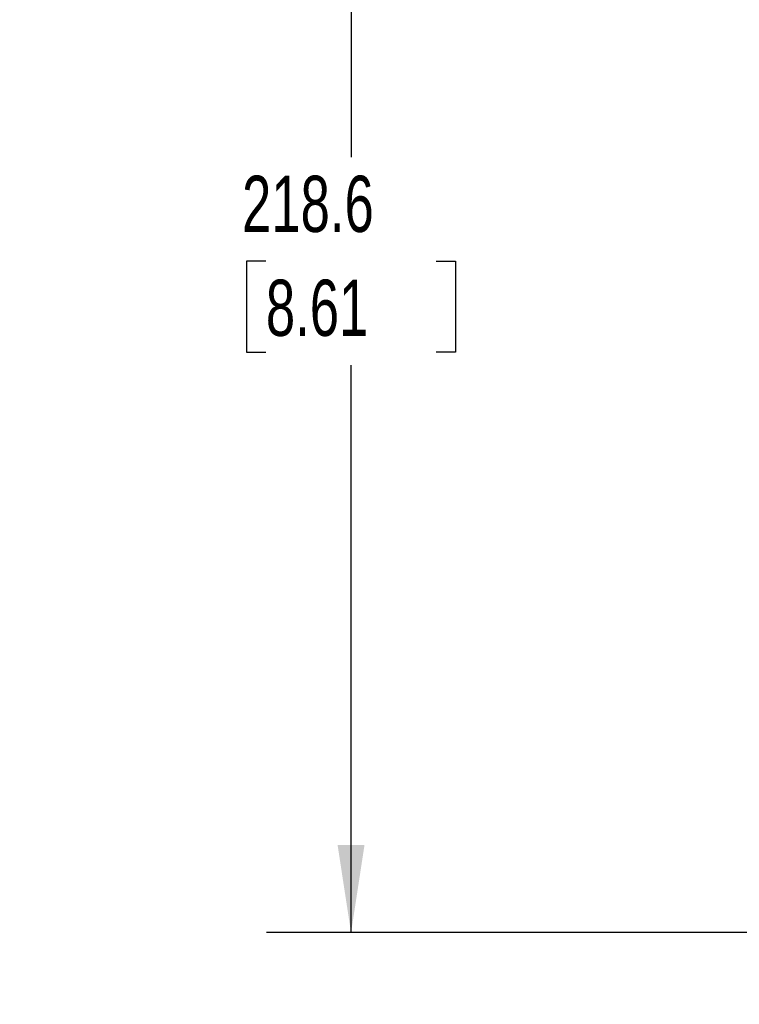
# Model space of a CAD drawing. Header units: millimetres. Extents: x 25 to 1092, y 25 to 838.
# Tile 14 of 46: x 666 to 774, y 243 to 391. Entities that reach past the tile are written whole.
import ezdxf

# ---------------------------------------------------------------- set-up
doc = ezdxf.new("R2010")
doc.units = ezdxf.units.MM
doc.header["$LTSCALE"] = 4
doc.layers.add('DIMENSIONS', color=140, linetype='Continuous', lineweight=25)
doc.styles.add('SLDTEXTSTYLE0', font='TXT', dxfattribs={"width": 0.7})
doc.dimstyles.new('SLDDIMSTYLE1', dxfattribs={"dimtxt": 8.632031, "dimasz": 13.208, "dimexe": 0, "dimexo": 0.0625, "dimgap": 2.158008, "dimtad": 0, "dimtih": 1, "dimtoh": 1, "dimrnd": 1e-09, "dimzin": 12, "dimdsep": 46, "dimtxsty": 'SLDTEXTSTYLE0', "dimsah": 1, "dimcen": 0.09, "dimadec": 0, "dimazin": 3, "dimtfac": 1, "dimtofl": 0, "dimtmove": 0, "dimatfit": 3, "dimfxl": 0, "dimfrac": 2, "dimtolj": 1, "dimtzin": 12, "dimarcsym": 0})
doc.dimstyles.new('SLDDIMSTYLE6', dxfattribs={"dimtxt": 8.632031, "dimasz": 13.208, "dimexe": 0, "dimexo": 0.0625, "dimgap": 2.158008, "dimtad": 0, "dimtih": 1, "dimtoh": 1, "dimrnd": 1e-09, "dimzin": 12, "dimdsep": 46, "dimtxsty": 'SLDTEXTSTYLE0', "dimsah": 1, "dimcen": 0, "dimadec": 0, "dimazin": 3, "dimtfac": 1, "dimtofl": 0, "dimtmove": 0, "dimatfit": 3, "dimfxl": 0, "dimfrac": 2, "dimtolj": 1, "dimtzin": 12, "dimarcsym": 0})

# ---------------------------------------------------------------- blocks, each defined once
blk = doc.blocks.new('_D_5')
at = {"layer": 'DIMENSIONS'}
for p, q in [((841.46, 472.64), (703.21, 472.64)), ((715.91, 472.64), (715.91, 370.8)), ((703.09, 355.15), (700.19, 355.15)), ((700.19, 355.15), (700.19, 341.43)), ((728.74, 355.15), (731.64, 355.15)), ((731.64, 355.15), (731.64, 341.43)), ((700.19, 341.43), (703.09, 341.43)), ((731.64, 341.43), (728.74, 341.43)), ((715.91, 254.04), (715.91, 339.5)), ((841.46, 254.04), (703.21, 254.04))]:
    blk.add_line(p, q, dxfattribs=at)
for points in [[(715.91, 472.64), (713.88, 459.44), (717.94, 459.44)], [(715.91, 254.04), (717.94, 267.25), (713.88, 267.25)]]:
    blk.add_solid(points, dxfattribs=at)
at = {"layer": 'DIMENSIONS', "char_height": 8.467, "attachment_point": 1, "style": 'SLDTEXTSTYLE0'}
for s, insert in [('218.6', (699.5, 368)), ('8.61', (703.09, 352.35))]:
    blk.add_mtext(s, dxfattribs=dict(at, insert=insert))
blk = doc.blocks.new('_D_10')
at = {"layer": 'DIMENSIONS'}
for p, q in [((813.61, 268.86), (759.61, 209.66)), ((759.61, 209.66), (737.38, 209.66))]:
    blk.add_line(p, q, dxfattribs=at)
blk.add_solid([(813.61, 268.86), (803.21, 260.47), (806.21, 257.73)], dxfattribs=at)
at = {"layer": 'DIMENSIONS', "char_height": 8.467, "attachment_point": 1, "style": 'SLDTEXTSTYLE0'}
for s, insert in [('PG13.5', (677.93, 234.29)), ('M20 - 1/2"', (667.73, 220.57)), ('KNOCKOUT', (666.04, 206.86)), ('X4', (691.08, 193.14))]:
    blk.add_mtext(s, dxfattribs=dict(at, insert=insert))

msp = doc.modelspace()

# ---------------------------------------------------------------- dimensions: what is measured, and where the dimension line sits
at = {"layer": 'DIMENSIONS'}
dim = msp.add_linear_dim(base=(715.911, 254.044), p1=(846.536, 472.644), p2=(846.536, 254.044), angle=90, dimstyle='SLDDIMSTYLE1', dxfattribs=at)
dim.commit()
dim.dimension.update_dxf_attribs({"geometry": '_D_5', "text_midpoint": (715.911, 355.15), "dimtype": 160})
dim = msp.add_diameter_dim_2p(p1=(828.461, 285.133), p2=(813.61, 268.855), text='PG13.5\\PM20 - 1/2"\\PKNOCKOUT\\PX4', dimstyle='SLDDIMSTYLE6', override={"dimpost": '<>'}, dxfattribs=at)
dim.commit()
dim.dimension.update_dxf_attribs({"geometry": '_D_10', "text_midpoint": (698.536, 209.661), "dimtype": 163})

doc.saveas('drawing.dxf')
